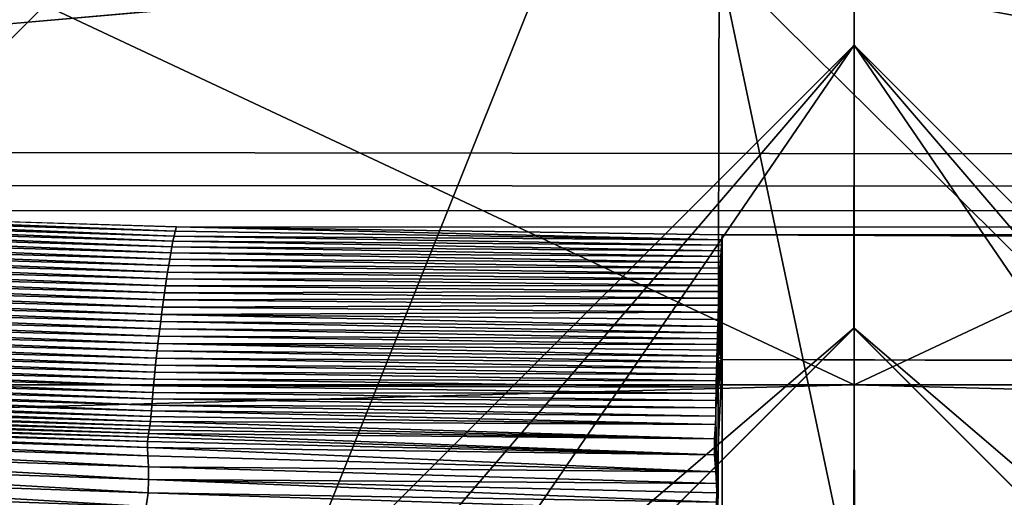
# Model space of a CAD drawing. Extents: x -200 to 200, y -831 to 754.
# Tile 54 of 256: x -176.473 to -174.735, y -764.099 to -763.255. Entities that reach past the tile are written whole.
import ezdxf

# ---------------------------------------------------------------- set-up
doc = ezdxf.new("R2010")
doc.units = 0
doc.header["$LTSCALE"] = 5.599365
for name, color, linetype in [('4406', 7, 'CONTINUOUS'), ('4554', 7, 'CONTINUOUS'), ('4665', 7, 'CONTINUOUS'), ('4710', 7, 'CONTINUOUS'), ('4716', 7, 'CONTINUOUS'), ('4717', 7, 'CONTINUOUS'), ('4724', 7, 'CONTINUOUS'), ('4783', 7, 'CONTINUOUS'), ('4786', 7, 'CONTINUOUS'), ('4787', 7, 'CONTINUOUS'), ('4829', 7, 'CONTINUOUS'), ('4842', 7, 'CONTINUOUS'), ('4852', 7, 'CONTINUOUS'), ('4892', 7, 'CONTINUOUS'), ('4924', 7, 'CONTINUOUS'), ('4970', 7, 'CONTINUOUS'), ('5047', 7, 'CONTINUOUS'), ('5074', 7, 'CONTINUOUS'), ('5078', 7, 'CONTINUOUS'), ('5271', 7, 'CONTINUOUS'), ('5279', 7, 'CONTINUOUS'), ('5289', 7, 'CONTINUOUS'), ('5290', 7, 'CONTINUOUS')]:
    doc.layers.add(name, color=color, linetype=linetype)

msp = doc.modelspace()

# ---------------------------------------------------------------- linework, layer by layer
at = {"layer": '4406', "color": 7, "linetype": 'CONTINUOUS'}
for points in [[(-178, -766.8, 14.45), (-178, -766.8, 13.45), (-174.9998, -763.8, 13.45), (-178, -766.8, 14.45)], [(-175.0002, -763.8, 14.45), (-178, -766.8, 14.45), (-174.9998, -763.8, 13.45), (-175.0002, -763.8, 14.45)], [(-172, -766.8, 14.45), (-175.0002, -763.8, 14.45), (-172, -766.8, 13.45), (-172, -766.8, 14.45)], [(-172, -766.8, 13.45), (-175.0002, -763.8, 14.45), (-174.9998, -763.8, 13.45), (-172, -766.8, 13.45)]]:
    msp.add_3dface(points, dxfattribs=at)
at = {"layer": '4554', "color": 7, "linetype": 'CONTINUOUS'}
for points in [[(-180.2099, -763.824, 15.128), (-174.9981, -760.8, 16), (-180.8187, -762.9727, 14.9044), (-180.2099, -763.824, 15.128)], [(-169.7901, -763.824, 15.128), (-169.3098, -763.0704, 14.954), (-174.9981, -760.8, 16), (-169.7901, -763.824, 15.128)]]:
    msp.add_3dface(points, dxfattribs=at)
at = {"layer": '4665', "color": 7, "linetype": 'CONTINUOUS'}
for points in [[(-175.0001, -763.3, 14.45), (-178.5, -766.8, 14.45), (-175.0002, -763.8, 14.45), (-175.0001, -763.3, 14.45)], [(-172, -766.8, 14.45), (-175.0001, -763.3, 14.45), (-175.0002, -763.8, 14.45), (-172, -766.8, 14.45)], [(-171.5, -766.8, 14.45), (-175.0001, -763.3, 14.45), (-172, -766.8, 14.45), (-171.5, -766.8, 14.45)], [(-175.0002, -763.8, 14.45), (-178.5, -766.8, 14.45), (-178, -766.8, 14.45), (-175.0002, -763.8, 14.45)]]:
    msp.add_3dface(points, dxfattribs=at)
at = {"layer": '4710', "color": 7, "linetype": 'CONTINUOUS'}
for points in [[(-174.9999, -763.3, 13.45), (-178, -766.8, 13.45), (-178.5, -766.8, 13.45), (-174.9999, -763.3, 13.45)], [(-178, -766.8, 13.45), (-174.9999, -763.3, 13.45), (-174.9998, -763.8, 13.45), (-178, -766.8, 13.45)], [(-174.9999, -763.3, 13.45), (-171.5, -766.8, 13.45), (-174.9998, -763.8, 13.45), (-174.9999, -763.3, 13.45)], [(-171.5, -766.8, 13.45), (-172, -766.8, 13.45), (-174.9998, -763.8, 13.45), (-171.5, -766.8, 13.45)]]:
    msp.add_3dface(points, dxfattribs=at)
at = {"layer": '4716', "color": 7, "linetype": 'CONTINUOUS'}
for points in [[(-188.9, -761.1401, 0), (-175, -758.7, -13.9), (-188.9, -774.7), (-188.9, -761.1401, 0)], [(-188.9, -774.7), (-175, -758.7, -13.9), (-184.8285, -774.5284, -9.8298), (-188.9, -774.7)], [(-175, -758.7, -13.9), (-175, -774.4574, -13.9), (-184.8285, -774.5284, -9.8298), (-175, -758.7, -13.9)]]:
    msp.add_3dface(points, dxfattribs=at)
at = {"layer": '4717', "color": 7, "linetype": 'CONTINUOUS'}
for points in [[(-175, -774.4574, -13.9), (-161.1, -758.7), (-166.704, -774.5053, -11.1529), (-175, -774.4574, -13.9)], [(-175, -758.7, -13.9), (-161.1, -758.7), (-175, -774.4574, -13.9), (-175, -758.7, -13.9)]]:
    msp.add_3dface(points, dxfattribs=at)
at = {"layer": '4724', "color": 7, "linetype": 'CONTINUOUS'}
for points in [[(-175, -760.8, 17), (-180.2099, -763.824, 15.128), (-181, -766.8, 17), (-175, -760.8, 17)], [(-174.9981, -760.8, 16), (-180.2099, -763.824, 15.128), (-175, -760.8, 17), (-174.9981, -760.8, 16)], [(-169, -766.8, 17), (-174.9981, -760.8, 16), (-175, -760.8, 17), (-169, -766.8, 17)], [(-169.7901, -763.824, 15.128), (-174.9981, -760.8, 16), (-169, -766.8, 17), (-169.7901, -763.824, 15.128)]]:
    msp.add_3dface(points, dxfattribs=at)
at = {"layer": '4783', "color": 7, "linetype": 'CONTINUOUS'}
for points in [[(-175.0003, -761.8, 18), (-180, -766.8, 18), (-176.45, -765.4225, 18), (-175.0003, -761.8, 18)], [(-175.0003, -761.8, 18), (-176.45, -765.4225, 18), (-174.9994, -764.8, 18), (-175.0003, -761.8, 18)], [(-170, -766.8, 18), (-175.0003, -761.8, 18), (-173.55, -765.4225, 18), (-170, -766.8, 18)], [(-173.55, -765.4225, 18), (-175.0003, -761.8, 18), (-174.9994, -764.8, 18), (-173.55, -765.4225, 18)]]:
    msp.add_3dface(points, dxfattribs=at)
at = {"layer": '4786', "color": 7, "linetype": 'CONTINUOUS'}
for points in [[(-175, -761.0929, 17.7071), (-180.7071, -766.8, 17.7071), (-175.0003, -761.8, 18), (-175, -761.0929, 17.7071)], [(-170, -766.8, 18), (-175, -761.0929, 17.7071), (-175.0003, -761.8, 18), (-170, -766.8, 18)], [(-175, -761.0929, 17.7071), (-170, -766.8, 18), (-169.6173, -766.8, 17.9239), (-175, -761.0929, 17.7071)], [(-169.2929, -766.8, 17.7071), (-175, -761.0929, 17.7071), (-169.6173, -766.8, 17.9239), (-169.2929, -766.8, 17.7071)], [(-175.0003, -761.8, 18), (-180.7071, -766.8, 17.7071), (-180.3827, -766.8, 17.9239), (-175.0003, -761.8, 18)], [(-180, -766.8, 18), (-175.0003, -761.8, 18), (-180.3827, -766.8, 17.9239), (-180, -766.8, 18)]]:
    msp.add_3dface(points, dxfattribs=at)
at = {"layer": '4787', "color": 7, "linetype": 'CONTINUOUS'}
for points in [[(-175, -760.8, 17), (-181, -766.8, 17), (-175, -761.0929, 17.7071), (-175, -760.8, 17)], [(-169.2929, -766.8, 17.7071), (-175, -760.8, 17), (-175, -761.0929, 17.7071), (-169.2929, -766.8, 17.7071)], [(-175, -760.8, 17), (-169.2929, -766.8, 17.7071), (-169.0761, -766.8, 17.3827), (-175, -760.8, 17)], [(-169, -766.8, 17), (-175, -760.8, 17), (-169.0761, -766.8, 17.3827), (-169, -766.8, 17)], [(-181, -766.8, 17), (-180.9239, -766.8, 17.3827), (-175, -761.0929, 17.7071), (-181, -766.8, 17)], [(-180.9239, -766.8, 17.3827), (-180.7071, -766.8, 17.7071), (-175, -761.0929, 17.7071), (-180.9239, -766.8, 17.3827)]]:
    msp.add_3dface(points, dxfattribs=at)
at = {"layer": '4829', "color": 7, "linetype": 'CONTINUOUS'}
for points in [[(-174.9999, -763.3, 13.45), (-178.5, -766.8, 13.45), (-174.9998, -763.3, 12.6), (-174.9999, -763.3, 13.45)], [(-178.5, -766.8, 13.45), (-178.5, -766.8, 12.1041), (-174.9998, -763.3, 12.6), (-178.5, -766.8, 13.45)], [(-171.5, -766.8, 13.45), (-174.9999, -763.3, 13.45), (-171.5, -766.8, 12.1041), (-171.5, -766.8, 13.45)], [(-171.5, -766.8, 12.1041), (-174.9999, -763.3, 13.45), (-174.9998, -763.3, 12.6), (-171.5, -766.8, 12.1041)]]:
    msp.add_3dface(points, dxfattribs=at)
at = {"layer": '4842', "color": 7, "linetype": 'CONTINUOUS'}
for points in [[(-174.9999, -763.3, 15.95), (-176.45, -765.4225, 15.95), (-178.5, -766.8, 15.95), (-174.9999, -763.3, 15.95)], [(-176.45, -765.4225, 15.95), (-174.9999, -763.3, 15.95), (-175.0006, -764.8, 15.95), (-176.45, -765.4225, 15.95)], [(-175.0006, -764.8, 15.95), (-174.9999, -763.3, 15.95), (-173.55, -765.4225, 15.95), (-175.0006, -764.8, 15.95)], [(-174.9999, -763.3, 15.95), (-171.5, -766.8, 15.95), (-173.55, -765.4225, 15.95), (-174.9999, -763.3, 15.95)]]:
    msp.add_3dface(points, dxfattribs=at)
at = {"layer": '4852', "color": 7, "linetype": 'CONTINUOUS'}
for points in [[(-178.5, -766.8, 12.1041), (-175.0003, -770.3, 12.6), (-174.9998, -763.3, 12.6), (-178.5, -766.8, 12.1041)], [(-175.0003, -770.3, 12.6), (-171.5, -766.8, 12.1041), (-174.9998, -763.3, 12.6), (-175.0003, -770.3, 12.6)]]:
    msp.add_3dface(points, dxfattribs=at)
at = {"layer": '4892', "color": 7, "linetype": 'CONTINUOUS'}
for points in [[(-178.5, -766.8, 15.95), (-178.5, -766.8, 14.45), (-175.0001, -763.3, 14.45), (-178.5, -766.8, 15.95)], [(-174.9999, -763.3, 15.95), (-178.5, -766.8, 15.95), (-175.0001, -763.3, 14.45), (-174.9999, -763.3, 15.95)], [(-171.5, -766.8, 14.45), (-174.9999, -763.3, 15.95), (-175.0001, -763.3, 14.45), (-171.5, -766.8, 14.45)], [(-171.5, -766.8, 15.95), (-174.9999, -763.3, 15.95), (-171.5, -766.8, 14.45), (-171.5, -766.8, 15.95)]]:
    msp.add_3dface(points, dxfattribs=at)
at = {"layer": '4924', "color": 7, "linetype": 'CONTINUOUS'}
for points in [[(-67.5, -763.6308, -15.9865), (-175.2385, -763.1509, -13.998), (-67.5, -762.887, -12.8425), (-67.5, -763.6308, -15.9865)], [(-181.7964, -763.2094, -14.2476), (-175.2385, -763.1509, -13.998), (-180.8794, -763.3174, -14.7032), (-181.7964, -763.2094, -14.2476)], [(-180.8794, -763.3174, -14.7032), (-175.2385, -763.1509, -13.998), (-179.9562, -763.4095, -15.0864), (-180.8794, -763.3174, -14.7032)], [(-179.9562, -763.4095, -15.0864), (-175.2385, -763.1509, -13.998), (-179.0257, -763.4859, -15.3999), (-179.9562, -763.4095, -15.0864)], [(-175.2385, -763.1509, -13.998), (-67.5, -763.6308, -15.9865), (-179.0257, -763.4859, -15.3999), (-175.2385, -763.1509, -13.998)], [(-179.0257, -763.4859, -15.3999), (-67.5, -763.6308, -15.9865), (-178.0908, -763.5463, -15.6461), (-179.0257, -763.4859, -15.3999)], [(-178.0908, -763.5463, -15.6461), (-67.5, -763.6308, -15.9865), (-177.1486, -763.5915, -15.8284), (-178.0908, -763.5463, -15.6461)], [(-177.1486, -763.5915, -15.8284), (-67.5, -763.6308, -15.9865), (-176.1966, -763.6211, -15.9474), (-177.1486, -763.5915, -15.8284)], [(-68.3512, -763.6334, -15.9969), (-69.183, -763.635, -16.0032), (-176.1966, -763.6211, -15.9474), (-68.3512, -763.6334, -15.9969)], [(-69.183, -763.635, -16.0032), (-175.2327, -763.635, -16.0032), (-176.1966, -763.6211, -15.9474), (-69.183, -763.635, -16.0032)], [(-67.5, -763.6308, -15.9865), (-68.3512, -763.6334, -15.9969), (-176.1966, -763.6211, -15.9474), (-67.5, -763.6308, -15.9865)]]:
    msp.add_3dface(points, dxfattribs=at)
at = {"layer": '4970', "color": 7, "linetype": 'CONTINUOUS'}
for points in [[(-175.2327, -763.635, -16.0032), (-69.183, -763.635, -16.0032), (-69.183, -764.0921, -16.4975), (-175.2327, -763.635, -16.0032)], [(-175.2327, -763.635, -16.0032), (-69.183, -764.0921, -16.4975), (-175.2327, -763.855, -16.362), (-175.2327, -763.635, -16.0032)], [(-175.2327, -763.855, -16.362), (-69.183, -764.241, -16.5298), (-175.2327, -764.241, -16.5298), (-175.2327, -763.855, -16.362)], [(-69.183, -764.0921, -16.4975), (-69.183, -764.241, -16.5298), (-175.2327, -763.855, -16.362), (-69.183, -764.0921, -16.4975)]]:
    msp.add_3dface(points, dxfattribs=at)
at = {"layer": '5047', "color": 7, "linetype": 'CONTINUOUS'}
for points in [[(-175.2327, -763.635, -16.0032), (-175.2327, -763.855, -16.362), (-175.2335, -763.6438, -16.0351), (-175.2327, -763.635, -16.0032)], [(-175.2342, -763.6533, -16.0645), (-175.2327, -763.855, -16.362), (-175.2349, -763.6633, -16.0913), (-175.2342, -763.6533, -16.0645)], [(-175.2335, -763.6438, -16.0351), (-175.2327, -763.855, -16.362), (-175.2342, -763.6533, -16.0645), (-175.2335, -763.6438, -16.0351)], [(-175.2349, -763.6633, -16.0913), (-175.2327, -763.855, -16.362), (-175.2356, -763.6735, -16.1158), (-175.2349, -763.6633, -16.0913)], [(-175.2361, -763.6837, -16.1379), (-175.2327, -763.855, -16.362), (-175.2367, -763.6938, -16.158), (-175.2361, -763.6837, -16.1379)], [(-175.2356, -763.6735, -16.1158), (-175.2327, -763.855, -16.362), (-175.2361, -763.6837, -16.1379), (-175.2356, -763.6735, -16.1158)], [(-175.2372, -763.7039, -16.1765), (-175.2327, -763.855, -16.362), (-175.2376, -763.714, -16.194), (-175.2372, -763.7039, -16.1765)], [(-175.2367, -763.6938, -16.158), (-175.2327, -763.855, -16.362), (-175.2372, -763.7039, -16.1765), (-175.2367, -763.6938, -16.158)], [(-175.2376, -763.714, -16.194), (-175.2327, -763.855, -16.362), (-175.2381, -763.7244, -16.2107), (-175.2376, -763.714, -16.194)], [(-175.2385, -763.7353, -16.2273), (-175.2327, -763.855, -16.362), (-175.239, -763.7468, -16.2437), (-175.2385, -763.7353, -16.2273)], [(-175.2381, -763.7244, -16.2107), (-175.2327, -763.855, -16.362), (-175.2385, -763.7353, -16.2273), (-175.2381, -763.7244, -16.2107)], [(-175.2394, -763.759, -16.26), (-175.2327, -763.855, -16.362), (-175.2399, -763.7719, -16.2762), (-175.2394, -763.759, -16.26)], [(-175.239, -763.7468, -16.2437), (-175.2327, -763.855, -16.362), (-175.2394, -763.759, -16.26), (-175.239, -763.7468, -16.2437)], [(-175.2399, -763.7719, -16.2762), (-175.2327, -763.855, -16.362), (-175.2403, -763.7846, -16.2915), (-175.2399, -763.7719, -16.2762)], [(-175.2403, -763.7846, -16.2915), (-175.2327, -763.855, -16.362), (-175.2407, -763.797, -16.3053), (-175.2403, -763.7846, -16.2915)], [(-175.2411, -763.8082, -16.3173), (-175.2327, -763.855, -16.362), (-175.2414, -763.8188, -16.3281), (-175.2411, -763.8082, -16.3173)], [(-175.2407, -763.797, -16.3053), (-175.2327, -763.855, -16.362), (-175.2411, -763.8082, -16.3173), (-175.2407, -763.797, -16.3053)], [(-175.2414, -763.8188, -16.3281), (-175.2327, -763.855, -16.362), (-175.2417, -763.8288, -16.338), (-175.2414, -763.8188, -16.3281)], [(-175.242, -763.8389, -16.3476), (-175.2327, -763.855, -16.362), (-175.2423, -763.8493, -16.3569), (-175.242, -763.8389, -16.3476)], [(-175.2417, -763.8288, -16.338), (-175.2327, -763.855, -16.362), (-175.242, -763.8389, -16.3476), (-175.2417, -763.8288, -16.338)], [(-175.2441, -763.941, -16.4258), (-175.2327, -763.855, -16.362), (-175.2429, -764.0743, -16.4912), (-175.2441, -763.941, -16.4258)], [(-175.2439, -763.9278, -16.4173), (-175.2327, -763.855, -16.362), (-175.2441, -763.941, -16.4258), (-175.2439, -763.9278, -16.4173)], [(-175.2438, -763.9156, -16.4091), (-175.2327, -763.855, -16.362), (-175.2439, -763.9278, -16.4173), (-175.2438, -763.9156, -16.4091)], [(-175.2436, -763.904, -16.4008), (-175.2327, -763.855, -16.362), (-175.2438, -763.9156, -16.4091), (-175.2436, -763.904, -16.4008)], [(-175.2434, -763.8928, -16.3925), (-175.2327, -763.855, -16.362), (-175.2436, -763.904, -16.4008), (-175.2434, -763.8928, -16.3925)], [(-175.2432, -763.8817, -16.384), (-175.2327, -763.855, -16.362), (-175.2434, -763.8928, -16.3925), (-175.2432, -763.8817, -16.384)], [(-175.2429, -763.8707, -16.3752), (-175.2327, -763.855, -16.362), (-175.2432, -763.8817, -16.384), (-175.2429, -763.8707, -16.3752)], [(-175.2327, -763.855, -16.362), (-175.2327, -764.241, -16.5298), (-175.2429, -764.0743, -16.4912), (-175.2327, -763.855, -16.362)], [(-175.2426, -763.8599, -16.3662), (-175.2327, -763.855, -16.362), (-175.2429, -763.8707, -16.3752), (-175.2426, -763.8599, -16.3662)], [(-175.2423, -763.8493, -16.3569), (-175.2327, -763.855, -16.362), (-175.2426, -763.8599, -16.3662), (-175.2423, -763.8493, -16.3569)], [(-175.2443, -763.9552, -16.4345), (-175.2441, -763.941, -16.4258), (-175.2429, -764.0743, -16.4912), (-175.2443, -763.9552, -16.4345)], [(-175.2448, -763.9702, -16.4432), (-175.2443, -763.9552, -16.4345), (-175.2429, -764.0743, -16.4912), (-175.2448, -763.9702, -16.4432)], [(-175.2463, -763.9955, -16.4568), (-175.2448, -763.9702, -16.4432), (-175.2429, -764.0743, -16.4912), (-175.2463, -763.9955, -16.4568)], [(-175.2463, -764.0238, -16.4705), (-175.2463, -763.9955, -16.4568), (-175.2441, -764.054, -16.4834), (-175.2463, -764.0238, -16.4705)], [(-175.2441, -764.054, -16.4834), (-175.2463, -763.9955, -16.4568), (-175.2429, -764.0743, -16.4912), (-175.2441, -764.054, -16.4834)], [(-175.2429, -764.0743, -16.4912), (-175.2327, -764.241, -16.5298), (-175.2425, -764.091, -16.4971), (-175.2429, -764.0743, -16.4912)], [(-175.2425, -764.091, -16.4971), (-175.2327, -764.241, -16.5298), (-175.243, -764.1077, -16.5024), (-175.2425, -764.091, -16.4971)]]:
    msp.add_3dface(points, dxfattribs=at)
at = {"layer": '5074', "color": 7, "linetype": 'CONTINUOUS'}
for points in [[(-177.1558, -763.6075, -15.8826), (-177.1522, -763.599, -15.8558), (-176.2008, -763.6371, -16.002), (-177.1558, -763.6075, -15.8826)], [(-177.1522, -763.599, -15.8558), (-177.1486, -763.5915, -15.8284), (-176.1988, -763.6286, -15.9753), (-177.1522, -763.599, -15.8558)], [(-176.2008, -763.6371, -16.002), (-177.1522, -763.599, -15.8558), (-176.1988, -763.6286, -15.9753), (-176.2008, -763.6371, -16.002)], [(-177.1486, -763.5915, -15.8284), (-176.1966, -763.6211, -15.9474), (-176.1988, -763.6286, -15.9753), (-177.1486, -763.5915, -15.8284)], [(-177.1628, -763.6274, -15.9344), (-177.1593, -763.617, -15.9088), (-176.2047, -763.6564, -16.0525), (-177.1628, -763.6274, -15.9344)], [(-177.1593, -763.617, -15.9088), (-177.1558, -763.6075, -15.8826), (-176.2028, -763.6464, -16.0277), (-177.1593, -763.617, -15.9088)], [(-176.2047, -763.6564, -16.0525), (-177.1593, -763.617, -15.9088), (-176.2028, -763.6464, -16.0277), (-176.2047, -763.6564, -16.0525)], [(-176.2028, -763.6464, -16.0277), (-177.1558, -763.6075, -15.8826), (-176.2008, -763.6371, -16.002), (-176.2028, -763.6464, -16.0277)], [(-177.1663, -763.6383, -15.9594), (-177.1628, -763.6274, -15.9344), (-176.2066, -763.6669, -16.0764), (-177.1663, -763.6383, -15.9594)], [(-176.2066, -763.6669, -16.0764), (-177.1628, -763.6274, -15.9344), (-176.2047, -763.6564, -16.0525), (-176.2066, -763.6669, -16.0764)], [(-175.2342, -763.6533, -16.0645), (-176.2028, -763.6464, -16.0277), (-176.2008, -763.6371, -16.002), (-175.2342, -763.6533, -16.0645)], [(-175.2335, -763.6438, -16.0351), (-176.2008, -763.6371, -16.002), (-176.1988, -763.6286, -15.9753), (-175.2335, -763.6438, -16.0351)], [(-175.2335, -763.6438, -16.0351), (-175.2342, -763.6533, -16.0645), (-176.2008, -763.6371, -16.002), (-175.2335, -763.6438, -16.0351)], [(-176.1966, -763.6211, -15.9474), (-175.2335, -763.6438, -16.0351), (-176.1988, -763.6286, -15.9753), (-176.1966, -763.6211, -15.9474)], [(-176.1966, -763.6211, -15.9474), (-175.2327, -763.635, -16.0032), (-175.2335, -763.6438, -16.0351), (-176.1966, -763.6211, -15.9474)], [(-177.1731, -763.6615, -16.0078), (-177.1697, -763.6497, -15.9838), (-176.2104, -763.6892, -16.1218), (-177.1731, -763.6615, -16.0078)], [(-177.1697, -763.6497, -15.9838), (-177.1663, -763.6383, -15.9594), (-176.2085, -763.6779, -16.0995), (-177.1697, -763.6497, -15.9838)], [(-176.2104, -763.6892, -16.1218), (-177.1697, -763.6497, -15.9838), (-176.2085, -763.6779, -16.0995), (-176.2104, -763.6892, -16.1218)], [(-176.2085, -763.6779, -16.0995), (-177.1663, -763.6383, -15.9594), (-176.2066, -763.6669, -16.0764), (-176.2085, -763.6779, -16.0995)], [(-175.2349, -763.6633, -16.0913), (-176.2047, -763.6564, -16.0525), (-176.2028, -763.6464, -16.0277), (-175.2349, -763.6633, -16.0913)], [(-175.2342, -763.6533, -16.0645), (-175.2349, -763.6633, -16.0913), (-176.2028, -763.6464, -16.0277), (-175.2342, -763.6533, -16.0645)], [(-177.1765, -763.6735, -16.0313), (-177.1731, -763.6615, -16.0078), (-176.2122, -763.7008, -16.1435), (-177.1765, -763.6735, -16.0313)], [(-176.2122, -763.7008, -16.1435), (-177.1731, -763.6615, -16.0078), (-176.2104, -763.6892, -16.1218), (-176.2122, -763.7008, -16.1435)], [(-175.2361, -763.6837, -16.1379), (-176.2085, -763.6779, -16.0995), (-176.2066, -763.6669, -16.0764), (-175.2361, -763.6837, -16.1379)], [(-175.2356, -763.6735, -16.1158), (-176.2066, -763.6669, -16.0764), (-176.2047, -763.6564, -16.0525), (-175.2356, -763.6735, -16.1158)], [(-175.2356, -763.6735, -16.1158), (-175.2361, -763.6837, -16.1379), (-176.2066, -763.6669, -16.0764), (-175.2356, -763.6735, -16.1158)], [(-175.2349, -763.6633, -16.0913), (-175.2356, -763.6735, -16.1158), (-176.2047, -763.6564, -16.0525), (-175.2349, -763.6633, -16.0913)], [(-177.1831, -763.6984, -16.0772), (-177.1798, -763.6859, -16.0544), (-176.2158, -763.7249, -16.1853), (-177.1831, -763.6984, -16.0772)], [(-177.1798, -763.6859, -16.0544), (-177.1765, -763.6735, -16.0313), (-176.214, -763.7127, -16.1646), (-177.1798, -763.6859, -16.0544)], [(-176.2158, -763.7249, -16.1853), (-177.1798, -763.6859, -16.0544), (-176.214, -763.7127, -16.1646), (-176.2158, -763.7249, -16.1853)], [(-176.214, -763.7127, -16.1646), (-177.1765, -763.6735, -16.0313), (-176.2122, -763.7008, -16.1435), (-176.214, -763.7127, -16.1646)], [(-175.2372, -763.7039, -16.1765), (-176.2122, -763.7008, -16.1435), (-176.2104, -763.6892, -16.1218), (-175.2372, -763.7039, -16.1765)], [(-175.2367, -763.6938, -16.158), (-176.2104, -763.6892, -16.1218), (-176.2085, -763.6779, -16.0995), (-175.2367, -763.6938, -16.158)], [(-175.2367, -763.6938, -16.158), (-175.2372, -763.7039, -16.1765), (-176.2104, -763.6892, -16.1218), (-175.2367, -763.6938, -16.158)], [(-175.2361, -763.6837, -16.1379), (-175.2367, -763.6938, -16.158), (-176.2085, -763.6779, -16.0995), (-175.2361, -763.6837, -16.1379)], [(-177.1863, -763.7111, -16.0996), (-177.1831, -763.6984, -16.0772), (-176.2176, -763.7373, -16.2054), (-177.1863, -763.7111, -16.0996)], [(-176.2176, -763.7373, -16.2054), (-177.1831, -763.6984, -16.0772), (-176.2158, -763.7249, -16.1853), (-176.2176, -763.7373, -16.2054)], [(-175.2376, -763.714, -16.194), (-176.214, -763.7127, -16.1646), (-176.2122, -763.7008, -16.1435), (-175.2376, -763.714, -16.194)], [(-175.2372, -763.7039, -16.1765), (-175.2376, -763.714, -16.194), (-176.2122, -763.7008, -16.1435), (-175.2372, -763.7039, -16.1765)], [(-177.1927, -763.7367, -16.143), (-177.1895, -763.7238, -16.1215), (-176.2211, -763.7627, -16.2439), (-177.1927, -763.7367, -16.143)], [(-177.1895, -763.7238, -16.1215), (-177.1863, -763.7111, -16.0996), (-176.2194, -763.7499, -16.2249), (-177.1895, -763.7238, -16.1215)], [(-176.2211, -763.7627, -16.2439), (-177.1895, -763.7238, -16.1215), (-176.2194, -763.7499, -16.2249), (-176.2211, -763.7627, -16.2439)], [(-176.2194, -763.7499, -16.2249), (-177.1863, -763.7111, -16.0996), (-176.2176, -763.7373, -16.2054), (-176.2194, -763.7499, -16.2249)], [(-175.2381, -763.7244, -16.2107), (-176.2158, -763.7249, -16.1853), (-176.214, -763.7127, -16.1646), (-175.2381, -763.7244, -16.2107)], [(-175.2376, -763.714, -16.194), (-175.2381, -763.7244, -16.2107), (-176.214, -763.7127, -16.1646), (-175.2376, -763.714, -16.194)], [(-177.1959, -763.7495, -16.1639), (-177.1927, -763.7367, -16.143), (-176.2228, -763.7755, -16.2623), (-177.1959, -763.7495, -16.1639)], [(-176.2228, -763.7755, -16.2623), (-177.1927, -763.7367, -16.143), (-176.2211, -763.7627, -16.2439), (-176.2228, -763.7755, -16.2623)], [(-175.239, -763.7468, -16.2437), (-176.2194, -763.7499, -16.2249), (-176.2176, -763.7373, -16.2054), (-175.239, -763.7468, -16.2437)], [(-175.2385, -763.7353, -16.2273), (-176.2176, -763.7373, -16.2054), (-176.2158, -763.7249, -16.1853), (-175.2385, -763.7353, -16.2273)], [(-175.2385, -763.7353, -16.2273), (-175.239, -763.7468, -16.2437), (-176.2176, -763.7373, -16.2054), (-175.2385, -763.7353, -16.2273)], [(-175.2381, -763.7244, -16.2107), (-175.2385, -763.7353, -16.2273), (-176.2158, -763.7249, -16.1853), (-175.2381, -763.7244, -16.2107)], [(-177.199, -763.7624, -16.1843), (-177.1959, -763.7495, -16.1639), (-176.2245, -763.7884, -16.2801), (-177.199, -763.7624, -16.1843)], [(-176.2245, -763.7884, -16.2801), (-177.1959, -763.7495, -16.1639), (-176.2228, -763.7755, -16.2623), (-176.2245, -763.7884, -16.2801)], [(-175.2394, -763.759, -16.26), (-176.2211, -763.7627, -16.2439), (-176.2194, -763.7499, -16.2249), (-175.2394, -763.759, -16.26)], [(-175.2394, -763.759, -16.26), (-175.2399, -763.7719, -16.2762), (-176.2211, -763.7627, -16.2439), (-175.2394, -763.759, -16.26)], [(-175.239, -763.7468, -16.2437), (-175.2394, -763.759, -16.26), (-176.2194, -763.7499, -16.2249), (-175.239, -763.7468, -16.2437)], [(-177.205, -763.7881, -16.223), (-177.202, -763.7753, -16.204), (-176.2278, -763.8142, -16.3136), (-177.205, -763.7881, -16.223)], [(-177.202, -763.7753, -16.204), (-177.199, -763.7624, -16.1843), (-176.2262, -763.8013, -16.2972), (-177.202, -763.7753, -16.204)], [(-176.2278, -763.8142, -16.3136), (-177.202, -763.7753, -16.204), (-176.2262, -763.8013, -16.2972), (-176.2278, -763.8142, -16.3136)], [(-176.2262, -763.8013, -16.2972), (-177.199, -763.7624, -16.1843), (-176.2245, -763.7884, -16.2801), (-176.2262, -763.8013, -16.2972)], [(-175.2407, -763.797, -16.3053), (-176.2245, -763.7884, -16.2801), (-176.2228, -763.7755, -16.2623), (-175.2407, -763.797, -16.3053)], [(-175.2399, -763.7719, -16.2762), (-176.2228, -763.7755, -16.2623), (-176.2211, -763.7627, -16.2439), (-175.2399, -763.7719, -16.2762)], [(-175.2399, -763.7719, -16.2762), (-175.2403, -763.7846, -16.2915), (-176.2228, -763.7755, -16.2623), (-175.2399, -763.7719, -16.2762)], [(-175.2403, -763.7846, -16.2915), (-175.2407, -763.797, -16.3053), (-176.2228, -763.7755, -16.2623), (-175.2403, -763.7846, -16.2915)], [(-177.2079, -763.8008, -16.2413), (-177.205, -763.7881, -16.223), (-176.2294, -763.8271, -16.3294), (-177.2079, -763.8008, -16.2413)], [(-176.2294, -763.8271, -16.3294), (-177.205, -763.7881, -16.223), (-176.2278, -763.8142, -16.3136), (-176.2294, -763.8271, -16.3294)], [(-175.2411, -763.8082, -16.3173), (-176.2262, -763.8013, -16.2972), (-176.2245, -763.7884, -16.2801), (-175.2411, -763.8082, -16.3173)], [(-175.2407, -763.797, -16.3053), (-175.2411, -763.8082, -16.3173), (-176.2245, -763.7884, -16.2801), (-175.2407, -763.797, -16.3053)], [(-177.2106, -763.8134, -16.2588), (-177.2079, -763.8008, -16.2413), (-176.2309, -763.84, -16.3445), (-177.2106, -763.8134, -16.2588)], [(-176.2309, -763.84, -16.3445), (-177.2079, -763.8008, -16.2413), (-176.2294, -763.8271, -16.3294), (-176.2309, -763.84, -16.3445)], [(-175.2414, -763.8188, -16.3281), (-176.2278, -763.8142, -16.3136), (-176.2262, -763.8013, -16.2972), (-175.2414, -763.8188, -16.3281)], [(-175.2411, -763.8082, -16.3173), (-175.2414, -763.8188, -16.3281), (-176.2262, -763.8013, -16.2972), (-175.2411, -763.8082, -16.3173)], [(-177.2158, -763.8382, -16.2914), (-177.2133, -763.8259, -16.2755), (-176.2337, -763.8653, -16.3723), (-177.2158, -763.8382, -16.2914)], [(-177.2133, -763.8259, -16.2755), (-177.2106, -763.8134, -16.2588), (-176.2323, -763.8527, -16.3588), (-177.2133, -763.8259, -16.2755)], [(-176.2337, -763.8653, -16.3723), (-177.2133, -763.8259, -16.2755), (-176.2323, -763.8527, -16.3588), (-176.2337, -763.8653, -16.3723)], [(-176.2323, -763.8527, -16.3588), (-177.2106, -763.8134, -16.2588), (-176.2309, -763.84, -16.3445), (-176.2323, -763.8527, -16.3588)], [(-175.2423, -763.8493, -16.3569), (-176.2309, -763.84, -16.3445), (-176.2294, -763.8271, -16.3294), (-175.2423, -763.8493, -16.3569)], [(-175.2417, -763.8288, -16.338), (-176.2294, -763.8271, -16.3294), (-176.2278, -763.8142, -16.3136), (-175.2417, -763.8288, -16.338)], [(-175.2417, -763.8288, -16.338), (-175.242, -763.8389, -16.3476), (-176.2294, -763.8271, -16.3294), (-175.2417, -763.8288, -16.338)], [(-175.242, -763.8389, -16.3476), (-175.2423, -763.8493, -16.3569), (-176.2294, -763.8271, -16.3294), (-175.242, -763.8389, -16.3476)], [(-175.2414, -763.8188, -16.3281), (-175.2417, -763.8288, -16.338), (-176.2278, -763.8142, -16.3136), (-175.2414, -763.8188, -16.3281)], [(-177.2182, -763.8503, -16.3063), (-177.2158, -763.8382, -16.2914), (-176.2349, -763.8777, -16.3851), (-177.2182, -763.8503, -16.3063)], [(-176.2349, -763.8777, -16.3851), (-177.2158, -763.8382, -16.2914), (-176.2337, -763.8653, -16.3723), (-176.2349, -763.8777, -16.3851)], [(-175.2426, -763.8599, -16.3662), (-176.2323, -763.8527, -16.3588), (-176.2309, -763.84, -16.3445), (-175.2426, -763.8599, -16.3662)], [(-175.2423, -763.8493, -16.3569), (-175.2426, -763.8599, -16.3662), (-176.2309, -763.84, -16.3445), (-175.2423, -763.8493, -16.3569)], [(-177.2227, -763.8736, -16.3333), (-177.2205, -763.8621, -16.3203), (-176.2372, -763.9018, -16.4082), (-177.2227, -763.8736, -16.3333)], [(-177.2205, -763.8621, -16.3203), (-177.2182, -763.8503, -16.3063), (-176.2361, -763.8899, -16.3971), (-177.2205, -763.8621, -16.3203)], [(-176.2372, -763.9018, -16.4082), (-177.2205, -763.8621, -16.3203), (-176.2361, -763.8899, -16.3971), (-176.2372, -763.9018, -16.4082)], [(-176.2361, -763.8899, -16.3971), (-177.2182, -763.8503, -16.3063), (-176.2349, -763.8777, -16.3851), (-176.2361, -763.8899, -16.3971)], [(-175.2429, -763.8707, -16.3752), (-176.2337, -763.8653, -16.3723), (-176.2323, -763.8527, -16.3588), (-175.2429, -763.8707, -16.3752)], [(-175.2426, -763.8599, -16.3662), (-175.2429, -763.8707, -16.3752), (-176.2323, -763.8527, -16.3588), (-175.2426, -763.8599, -16.3662)], [(-177.2247, -763.8849, -16.3453), (-177.2227, -763.8736, -16.3333), (-176.2382, -763.9134, -16.4185), (-177.2247, -763.8849, -16.3453)], [(-176.2382, -763.9134, -16.4185), (-177.2227, -763.8736, -16.3333), (-176.2372, -763.9018, -16.4082), (-176.2382, -763.9134, -16.4185)], [(-175.2434, -763.8928, -16.3925), (-176.2361, -763.8899, -16.3971), (-176.2349, -763.8777, -16.3851), (-175.2434, -763.8928, -16.3925)], [(-175.2432, -763.8817, -16.384), (-176.2349, -763.8777, -16.3851), (-176.2337, -763.8653, -16.3723), (-175.2432, -763.8817, -16.384)], [(-175.2432, -763.8817, -16.384), (-175.2434, -763.8928, -16.3925), (-176.2349, -763.8777, -16.3851), (-175.2432, -763.8817, -16.384)], [(-175.2429, -763.8707, -16.3752), (-175.2432, -763.8817, -16.384), (-176.2337, -763.8653, -16.3723), (-175.2429, -763.8707, -16.3752)], [(-177.2284, -763.9067, -16.3656), (-177.2266, -763.8959, -16.3561), (-176.2401, -763.9357, -16.4362), (-177.2284, -763.9067, -16.3656)], [(-177.2266, -763.8959, -16.3561), (-177.2247, -763.8849, -16.3453), (-176.2392, -763.9247, -16.4278), (-177.2266, -763.8959, -16.3561)], [(-176.2401, -763.9357, -16.4362), (-177.2266, -763.8959, -16.3561), (-176.2392, -763.9247, -16.4278), (-176.2401, -763.9357, -16.4362)], [(-176.2392, -763.9247, -16.4278), (-177.2247, -763.8849, -16.3453), (-176.2382, -763.9134, -16.4185), (-176.2392, -763.9247, -16.4278)], [(-175.2436, -763.904, -16.4008), (-176.2372, -763.9018, -16.4082), (-176.2361, -763.8899, -16.3971), (-175.2436, -763.904, -16.4008)], [(-175.2434, -763.8928, -16.3925), (-175.2436, -763.904, -16.4008), (-176.2361, -763.8899, -16.3971), (-175.2434, -763.8928, -16.3925)], [(-177.2301, -763.9173, -16.3738), (-177.2284, -763.9067, -16.3656), (-176.2409, -763.9462, -16.4436), (-177.2301, -763.9173, -16.3738)], [(-176.2409, -763.9462, -16.4436), (-177.2284, -763.9067, -16.3656), (-176.2401, -763.9357, -16.4362), (-176.2409, -763.9462, -16.4436)], [(-175.2439, -763.9278, -16.4173), (-176.2392, -763.9247, -16.4278), (-176.2382, -763.9134, -16.4185), (-175.2439, -763.9278, -16.4173)], [(-175.2438, -763.9156, -16.4091), (-176.2382, -763.9134, -16.4185), (-176.2372, -763.9018, -16.4082), (-175.2438, -763.9156, -16.4091)], [(-175.2438, -763.9156, -16.4091), (-175.2439, -763.9278, -16.4173), (-176.2382, -763.9134, -16.4185), (-175.2438, -763.9156, -16.4091)], [(-175.2436, -763.904, -16.4008), (-175.2438, -763.9156, -16.4091), (-176.2372, -763.9018, -16.4082), (-175.2436, -763.904, -16.4008)], [(-177.2335, -763.9365, -16.3864), (-177.2317, -763.9274, -16.3807), (-176.2427, -763.9648, -16.4554), (-177.2335, -763.9365, -16.3864)], [(-177.2317, -763.9274, -16.3807), (-177.2301, -763.9173, -16.3738), (-176.2418, -763.956, -16.45), (-177.2317, -763.9274, -16.3807)], [(-176.2427, -763.9648, -16.4554), (-177.2317, -763.9274, -16.3807), (-176.2418, -763.956, -16.45), (-176.2427, -763.9648, -16.4554)], [(-176.2418, -763.956, -16.45), (-177.2301, -763.9173, -16.3738), (-176.2409, -763.9462, -16.4436), (-176.2418, -763.956, -16.45)], [(-175.2441, -763.941, -16.4258), (-176.2401, -763.9357, -16.4362), (-176.2392, -763.9247, -16.4278), (-175.2441, -763.941, -16.4258)], [(-175.2439, -763.9278, -16.4173), (-175.2441, -763.941, -16.4258), (-176.2392, -763.9247, -16.4278), (-175.2439, -763.9278, -16.4173)], [(-177.2372, -763.9516, -16.3922), (-177.2353, -763.9443, -16.3908), (-176.2449, -763.9794, -16.4624), (-177.2372, -763.9516, -16.3922)], [(-177.2353, -763.9443, -16.3908), (-177.2335, -763.9365, -16.3864), (-176.2438, -763.9725, -16.4598), (-177.2353, -763.9443, -16.3908)], [(-176.2449, -763.9794, -16.4624), (-177.2353, -763.9443, -16.3908), (-176.2438, -763.9725, -16.4598), (-176.2449, -763.9794, -16.4624)], [(-176.2438, -763.9725, -16.4598), (-177.2335, -763.9365, -16.3864), (-176.2427, -763.9648, -16.4554), (-176.2438, -763.9725, -16.4598)], [(-175.2448, -763.9702, -16.4432), (-176.2418, -763.956, -16.45), (-176.2409, -763.9462, -16.4436), (-175.2448, -763.9702, -16.4432)], [(-175.2443, -763.9552, -16.4345), (-176.2409, -763.9462, -16.4436), (-176.2401, -763.9357, -16.4362), (-175.2443, -763.9552, -16.4345)], [(-175.2443, -763.9552, -16.4345), (-175.2448, -763.9702, -16.4432), (-176.2409, -763.9462, -16.4436), (-175.2443, -763.9552, -16.4345)], [(-175.2441, -763.941, -16.4258), (-175.2443, -763.9552, -16.4345), (-176.2401, -763.9357, -16.4362), (-175.2441, -763.941, -16.4258)], [(-177.2424, -763.9702, -16.3931), (-177.2407, -763.9644, -16.3897), (-176.2475, -764.0002, -16.4683), (-177.2424, -763.9702, -16.3931)], [(-177.2407, -763.9644, -16.3897), (-177.2389, -763.9585, -16.3904), (-176.2468, -763.9928, -16.4644), (-177.2407, -763.9644, -16.3897)], [(-176.2475, -764.0002, -16.4683), (-177.2407, -763.9644, -16.3897), (-176.2468, -763.9928, -16.4644), (-176.2475, -764.0002, -16.4683)], [(-177.2389, -763.9585, -16.3904), (-177.2372, -763.9516, -16.3922), (-176.2459, -763.9862, -16.4631), (-177.2389, -763.9585, -16.3904)], [(-176.2468, -763.9928, -16.4644), (-177.2389, -763.9585, -16.3904), (-176.2459, -763.9862, -16.4631), (-176.2468, -763.9928, -16.4644)], [(-176.2459, -763.9862, -16.4631), (-177.2372, -763.9516, -16.3922), (-176.2449, -763.9794, -16.4624), (-176.2459, -763.9862, -16.4631)], [(-175.2463, -763.9955, -16.4568), (-176.2438, -763.9725, -16.4598), (-176.2427, -763.9648, -16.4554), (-175.2463, -763.9955, -16.4568)], [(-175.2448, -763.9702, -16.4432), (-176.2427, -763.9648, -16.4554), (-176.2418, -763.956, -16.45), (-175.2448, -763.9702, -16.4432)], [(-175.2448, -763.9702, -16.4432), (-175.2463, -763.9955, -16.4568), (-176.2427, -763.9648, -16.4554), (-175.2448, -763.9702, -16.4432)], [(-177.2439, -763.9932, -16.4012), (-177.2435, -763.9791, -16.3982), (-176.2471, -764.0257, -16.478), (-177.2439, -763.9932, -16.4012)], [(-177.2435, -763.9791, -16.3982), (-177.2424, -763.9702, -16.3931), (-176.2477, -764.0106, -16.4734), (-177.2435, -763.9791, -16.3982)], [(-176.2471, -764.0257, -16.478), (-177.2435, -763.9791, -16.3982), (-176.2477, -764.0106, -16.4734), (-176.2471, -764.0257, -16.478)], [(-176.2477, -764.0106, -16.4734), (-177.2424, -763.9702, -16.3931), (-176.2475, -764.0002, -16.4683), (-176.2477, -764.0106, -16.4734)], [(-175.2463, -763.9955, -16.4568), (-176.2459, -763.9862, -16.4631), (-176.2449, -763.9794, -16.4624), (-175.2463, -763.9955, -16.4568)], [(-175.2463, -763.9955, -16.4568), (-176.2449, -763.9794, -16.4624), (-176.2438, -763.9725, -16.4598), (-175.2463, -763.9955, -16.4568)], [(-177.2439, -764.0118, -16.402), (-177.2439, -763.9932, -16.4012), (-176.2463, -764.0449, -16.4819), (-177.2439, -764.0118, -16.402)], [(-176.2463, -764.0449, -16.4819), (-177.2439, -763.9932, -16.4012), (-176.2471, -764.0257, -16.478), (-176.2463, -764.0449, -16.4819)], [(-175.2463, -764.0238, -16.4705), (-176.2477, -764.0106, -16.4734), (-176.2475, -764.0002, -16.4683), (-175.2463, -764.0238, -16.4705)], [(-175.2463, -764.0238, -16.4705), (-176.2475, -764.0002, -16.4683), (-176.2468, -763.9928, -16.4644), (-175.2463, -764.0238, -16.4705)], [(-175.2463, -764.0238, -16.4705), (-176.2468, -763.9928, -16.4644), (-176.2459, -763.9862, -16.4631), (-175.2463, -764.0238, -16.4705)], [(-175.2463, -763.9955, -16.4568), (-175.2463, -764.0238, -16.4705), (-176.2459, -763.9862, -16.4631), (-175.2463, -763.9955, -16.4568)], [(-177.2442, -764.0335, -16.4012), (-177.2439, -764.0118, -16.402), (-176.2458, -764.0671, -16.4853), (-177.2442, -764.0335, -16.4012)], [(-176.2458, -764.0671, -16.4853), (-177.2439, -764.0118, -16.402), (-176.2463, -764.0449, -16.4819), (-176.2458, -764.0671, -16.4853)], [(-175.2463, -764.0238, -16.4705), (-175.2441, -764.054, -16.4834), (-176.2477, -764.0106, -16.4734), (-175.2463, -764.0238, -16.4705)], [(-175.2441, -764.054, -16.4834), (-176.2471, -764.0257, -16.478), (-176.2477, -764.0106, -16.4734), (-175.2441, -764.054, -16.4834)], [(-177.2458, -764.0568, -16.3985), (-177.2442, -764.0335, -16.4012), (-176.2468, -764.0909, -16.4876), (-177.2458, -764.0568, -16.3985)], [(-176.2468, -764.0909, -16.4876), (-177.2442, -764.0335, -16.4012), (-176.2458, -764.0671, -16.4853), (-176.2468, -764.0909, -16.4876)], [(-175.2441, -764.054, -16.4834), (-176.2463, -764.0449, -16.4819), (-176.2471, -764.0257, -16.478), (-175.2441, -764.054, -16.4834)], [(-175.2441, -764.054, -16.4834), (-175.2429, -764.0743, -16.4912), (-176.2463, -764.0449, -16.4819), (-175.2441, -764.054, -16.4834)], [(-175.2429, -764.0743, -16.4912), (-176.2458, -764.0671, -16.4853), (-176.2463, -764.0449, -16.4819), (-175.2429, -764.0743, -16.4912)], [(-177.2497, -764.0808, -16.3915), (-177.2458, -764.0568, -16.3985), (-176.2503, -764.1153, -16.4872), (-177.2497, -764.0808, -16.3915)], [(-176.2503, -764.1153, -16.4872), (-177.2458, -764.0568, -16.3985), (-176.2468, -764.0909, -16.4876), (-176.2503, -764.1153, -16.4872)], [(-175.243, -764.1077, -16.5024), (-176.2468, -764.0909, -16.4876), (-176.2458, -764.0671, -16.4853), (-175.243, -764.1077, -16.5024)], [(-175.2429, -764.0743, -16.4912), (-175.2425, -764.091, -16.4971), (-176.2458, -764.0671, -16.4853), (-175.2429, -764.0743, -16.4912)], [(-175.2425, -764.091, -16.4971), (-175.243, -764.1077, -16.5024), (-176.2458, -764.0671, -16.4853), (-175.2425, -764.091, -16.4971)], [(-177.2561, -764.1056, -16.3735), (-177.2497, -764.0808, -16.3915), (-176.2565, -764.1396, -16.4802), (-177.2561, -764.1056, -16.3735)], [(-176.2565, -764.1396, -16.4802), (-177.2497, -764.0808, -16.3915), (-176.2503, -764.1153, -16.4872), (-176.2565, -764.1396, -16.4802)], [(-175.2445, -764.1238, -16.5072), (-176.2503, -764.1153, -16.4872), (-176.2468, -764.0909, -16.4876), (-175.2445, -764.1238, -16.5072)], [(-175.243, -764.1077, -16.5024), (-175.2445, -764.1238, -16.5072), (-176.2468, -764.0909, -16.4876), (-175.243, -764.1077, -16.5024)]]:
    msp.add_3dface(points, dxfattribs=at)
at = {"layer": '5078', "color": 7, "linetype": 'CONTINUOUS'}
for points in [[(-175.7199, -768.938, -13.9815), (-175.4928, -768.8931, -13.9913), (-189, -760.6725), (-175.7199, -768.938, -13.9815)], [(-175.9304, -768.9848, -13.969), (-175.7199, -768.938, -13.9815), (-189, -760.6725), (-175.9304, -768.9848, -13.969)], [(-176.1259, -769.0338, -13.9547), (-175.9304, -768.9848, -13.969), (-189, -760.6725), (-176.1259, -769.0338, -13.9547)], [(-176.3151, -769.0856, -13.9381), (-176.1259, -769.0338, -13.9547), (-189, -760.6725), (-176.3151, -769.0856, -13.9381)], [(-176.497, -769.1401, -13.9197), (-176.3151, -769.0856, -13.9381), (-189, -760.6725), (-176.497, -769.1401, -13.9197)], [(-175.4928, -768.8931, -13.9913), (-175.2505, -768.8503, -13.9978), (-189, -760.6725), (-175.4928, -768.8931, -13.9913)], [(-189, -760.6725), (-175.2505, -768.8503, -13.9978), (-175.2385, -763.1509, -13.998), (-189, -760.6725)], [(-175.2385, -763.1509, -13.998), (-161.0085, -763.7572, -0.4886), (-161.0085, -760.733, -0.4886), (-175.2385, -763.1509, -13.998)], [(-175.2505, -768.8503, -13.9978), (-174.0936, -768.5921, -13.9706), (-175.2385, -763.1509, -13.998), (-175.2505, -768.8503, -13.9978)], [(-164.3399, -765.1585, -9.0753), (-161.0085, -763.7572, -0.4886), (-175.2385, -763.1509, -13.998), (-164.3399, -765.1585, -9.0753)], [(-174.0936, -768.5921, -13.9706), (-172.1927, -766.1662, -13.7157), (-175.2385, -763.1509, -13.998), (-174.0936, -768.5921, -13.9706)], [(-172.1927, -766.1662, -13.7157), (-164.3399, -765.1585, -9.0753), (-175.2385, -763.1509, -13.998), (-172.1927, -766.1662, -13.7157)]]:
    msp.add_3dface(points, dxfattribs=at)
at = {"layer": '5271', "linetype": 'CONTINUOUS'}
for points in [[(-186.5, -758.5), (-175, -758.5, -11.5), (-186.5, -763.9), (-186.5, -758.5)], [(-186.5, -763.9), (-175, -758.5, -11.5), (-175, -763.9, -11.5), (-186.5, -763.9)], [(-163.5, -758.5), (-163.5, -763.9), (-175, -763.9, -11.5), (-163.5, -758.5)], [(-175, -758.5, -11.5), (-163.5, -758.5), (-175, -763.9, -11.5), (-175, -758.5, -11.5)]]:
    msp.add_3dface(points, dxfattribs=at)
at = {"layer": '5279', "linetype": 'CONTINUOUS'}
for points in [[(-175, -758.5, 11.5), (-186.5, -758.5), (-175, -763.9, 11.5), (-175, -758.5, 11.5)], [(-186.5, -758.5), (-186.5, -763.9), (-175, -763.9, 11.5), (-186.5, -758.5)], [(-163.5, -763.9), (-163.5, -758.5), (-175, -758.5, 11.5), (-163.5, -763.9)], [(-163.5, -763.9), (-175, -758.5, 11.5), (-175, -763.9, 11.5), (-163.5, -763.9)]]:
    msp.add_3dface(points, dxfattribs=at)
at = {"layer": '5289', "linetype": 'CONTINUOUS'}
for points in [[(-186.2, -764.2), (-186.5, -763.9), (-175, -763.9, -11.5), (-186.2, -764.2)], [(-175, -764.2, -11.2), (-186.2, -764.2), (-175, -763.9, -11.5), (-175, -764.2, -11.2)], [(-163.8, -764.2), (-175, -764.2, -11.2), (-163.5, -763.9), (-163.8, -764.2)], [(-163.5, -763.9), (-175, -764.2, -11.2), (-175, -763.9, -11.5), (-163.5, -763.9)]]:
    msp.add_3dface(points, dxfattribs=at)
at = {"layer": '5290', "linetype": 'CONTINUOUS'}
for points in [[(-186.5, -763.9), (-175, -764.2, 11.2), (-175, -763.9, 11.5), (-186.5, -763.9)], [(-186.2, -764.2), (-175, -764.2, 11.2), (-186.5, -763.9), (-186.2, -764.2)], [(-163.8, -764.2), (-163.5, -763.9), (-175, -763.9, 11.5), (-163.8, -764.2)], [(-175, -764.2, 11.2), (-163.8, -764.2), (-175, -763.9, 11.5), (-175, -764.2, 11.2)]]:
    msp.add_3dface(points, dxfattribs=at)

doc.saveas('drawing.dxf')
